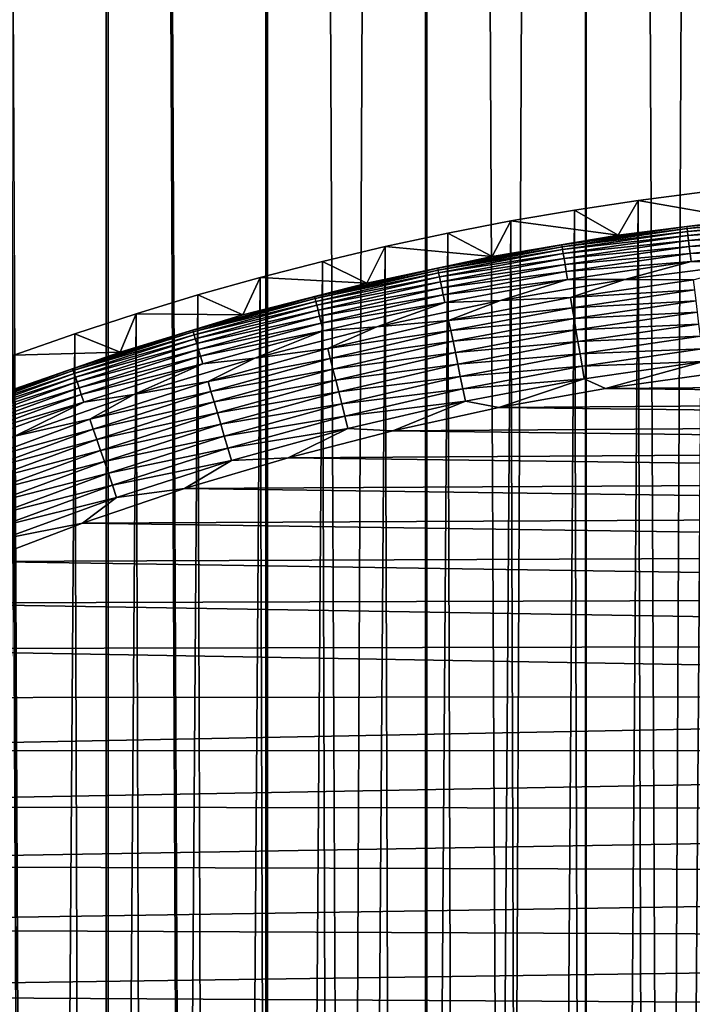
# Model space of a CAD drawing. Header units: millimetres. Extents: x -400 to 400, y -400 to 400.
# Tile 121 of 141: x -24 to -9, y 53 to 76. Entities that reach past the tile are written whole.
import ezdxf

# ---------------------------------------------------------------- set-up
doc = ezdxf.new("R2010")
doc.units = ezdxf.units.MM
doc.header["$LTSCALE"] = 33.374815
for name, color, linetype in [('1', 7, 'CONTINUOUS'), ('10', 7, 'CONTINUOUS'), ('11', 7, 'CONTINUOUS'), ('12', 7, 'CONTINUOUS'), ('2', 7, 'CONTINUOUS'), ('7', 7, 'CONTINUOUS'), ('9', 7, 'CONTINUOUS')]:
    doc.layers.add(name, color=color, linetype=linetype)

msp = doc.modelspace()

# ---------------------------------------------------------------- linework, layer by layer
at = {"layer": '1', "color": 7, "linetype": 'CONTINUOUS'}
for points in [[(-11.204, 399.843, -0.963), (-7.492, -399.93, -0.928), (-7.467, 399.93, -0.928), (-11.204, 399.843, -0.963)], [(-18.676, 399.564, -1.075), (-14.966, -399.72, -1.012), (-14.94, 399.721, -1.012), (-18.676, 399.564, -1.075)], [(-14.966, -399.72, -1.012), (-11.23, -399.843, -0.963), (-14.94, 399.721, -1.012), (-14.966, -399.72, -1.012)], [(-14.94, 399.721, -1.012), (-11.23, -399.843, -0.963), (-11.204, 399.843, -0.963), (-14.94, 399.721, -1.012)], [(-11.23, -399.843, -0.963), (-7.492, -399.93, -0.928), (-11.204, 399.843, -0.963), (-11.23, -399.843, -0.963)], [(-22.41, 399.372, -1.151), (-18.702, -399.563, -1.075), (-18.676, 399.564, -1.075), (-22.41, 399.372, -1.151)], [(-18.702, -399.563, -1.075), (-14.966, -399.72, -1.012), (-18.676, 399.564, -1.075), (-18.702, -399.563, -1.075)], [(-26.143, 399.145, -1.242), (-22.437, -399.371, -1.151), (-22.41, 399.372, -1.151), (-26.143, 399.145, -1.242)], [(-22.437, -399.371, -1.151), (-18.702, -399.563, -1.075), (-22.41, 399.372, -1.151), (-22.437, -399.371, -1.151)], [(-26.17, -399.143, -1.242), (-22.437, -399.371, -1.151), (-26.143, 399.145, -1.242), (-26.17, -399.143, -1.242)]]:
    msp.add_3dface(points, dxfattribs=at)
at = {"layer": '10', "color": 7, "linetype": 'CONTINUOUS'}
for points in [[(-8.222, 67.501, 48.5), (-10.741, 67.147, 48.5), (9.694, 67.306, 48.5), (-8.222, 67.501, 48.5)], [(9.694, 67.306, 48.5), (-10.741, 67.147, 48.5), (12.253, 66.887, 48.5), (9.694, 67.306, 48.5)], [(-10.741, 67.147, 48.5), (-13.24, 66.699, 48.5), (12.253, 66.887, 48.5), (-10.741, 67.147, 48.5)], [(12.253, 66.887, 48.5), (-13.24, 66.699, 48.5), (14.802, 66.37, 48.5), (12.253, 66.887, 48.5)], [(-13.24, 66.699, 48.5), (-15.717, 66.159, 48.5), (14.802, 66.37, 48.5), (-13.24, 66.699, 48.5)], [(14.802, 66.37, 48.5), (-15.717, 66.159, 48.5), (17.337, 65.753, 48.5), (14.802, 66.37, 48.5)], [(-15.717, 66.159, 48.5), (-18.167, 65.529, 48.5), (17.337, 65.753, 48.5), (-15.717, 66.159, 48.5)], [(17.337, 65.753, 48.5), (-18.167, 65.529, 48.5), (19.854, 65.037, 48.5), (17.337, 65.753, 48.5)], [(-18.167, 65.529, 48.5), (-20.589, 64.808, 48.5), (19.854, 65.037, 48.5), (-18.167, 65.529, 48.5)], [(19.854, 65.037, 48.5), (-20.589, 64.808, 48.5), (22.35, 64.222, 48.5), (19.854, 65.037, 48.5)], [(-20.589, 64.808, 48.5), (-22.979, 64, 48.5), (22.35, 64.222, 48.5), (-20.589, 64.808, 48.5)], [(22.35, 64.222, 48.5), (-22.979, 64, 48.5), (24.821, 63.308, 48.5), (22.35, 64.222, 48.5)], [(-22.979, 64, 48.5), (-25.335, 63.105, 48.5), (24.821, 63.308, 48.5), (-22.979, 64, 48.5)], [(-25.335, 63.105, 48.5), (-27.653, 62.124, 48.5), (27.263, 62.296, 48.5), (-25.335, 63.105, 48.5)], [(24.821, 63.308, 48.5), (-25.335, 63.105, 48.5), (27.263, 62.296, 48.5), (24.821, 63.308, 48.5)], [(27.263, 62.296, 48.5), (-27.653, 62.124, 48.5), (29.673, 61.185, 48.5), (27.263, 62.296, 48.5)], [(-27.653, 62.124, 48.5), (-29.93, 61.059, 48.5), (29.673, 61.185, 48.5), (-27.653, 62.124, 48.5)], [(-29.93, 61.059, 48.5), (-32.165, 59.912, 48.5), (32.045, 59.976, 48.5), (-29.93, 61.059, 48.5)], [(29.673, 61.185, 48.5), (-29.93, 61.059, 48.5), (32.045, 59.976, 48.5), (29.673, 61.185, 48.5)], [(-32.165, 59.912, 48.5), (-34.354, 58.684, 48.5), (32.045, 59.976, 48.5), (-32.165, 59.912, 48.5)], [(32.045, 59.976, 48.5), (-34.354, 58.684, 48.5), (34.378, 58.67, 48.5), (32.045, 59.976, 48.5)], [(-34.354, 58.684, 48.5), (-36.495, 57.377, 48.5), (34.378, 58.67, 48.5), (-34.354, 58.684, 48.5)], [(34.378, 58.67, 48.5), (-36.495, 57.377, 48.5), (36.665, 57.269, 48.5), (34.378, 58.67, 48.5)], [(-36.495, 57.377, 48.5), (-38.585, 55.993, 48.5), (36.665, 57.269, 48.5), (-36.495, 57.377, 48.5)], [(36.665, 57.269, 48.5), (-38.585, 55.993, 48.5), (38.905, 55.771, 48.5), (36.665, 57.269, 48.5)], [(-38.585, 55.993, 48.5), (-40.622, 54.534, 48.5), (38.905, 55.771, 48.5), (-38.585, 55.993, 48.5)], [(38.905, 55.771, 48.5), (-40.622, 54.534, 48.5), (41.092, 54.18, 48.5), (38.905, 55.771, 48.5)], [(-40.622, 54.534, 48.5), (-42.603, 53, 48.5), (41.092, 54.18, 48.5), (-40.622, 54.534, 48.5)], [(41.092, 54.18, 48.5), (-42.603, 53, 48.5), (43.223, 52.496, 48.5), (41.092, 54.18, 48.5)], [(-42.603, 53, 48.5), (-44.526, 51.396, 48.5), (43.223, 52.496, 48.5), (-42.603, 53, 48.5)]]:
    msp.add_3dface(points, dxfattribs=at)
at = {"layer": '11', "color": 7, "linetype": 'CONTINUOUS'}
for points in [[(-10.292, 69.698, 47.496), (-8.687, 69.691, 47.697), (-7.364, 70.068, 47.496), (-10.292, 69.698, 47.496)], [(-13.202, 69.206, 47.496), (-11.56, 69.273, 47.697), (-10.292, 69.698, 47.496), (-13.202, 69.206, 47.496)], [(-11.56, 69.273, 47.697), (-8.687, 69.691, 47.697), (-10.292, 69.698, 47.496), (-11.56, 69.273, 47.697)], [(-11.56, 69.273, 47.697), (-8.657, 69.452, 47.879), (-8.687, 69.691, 47.697), (-11.56, 69.273, 47.697)], [(-11.52, 69.035, 47.879), (-8.657, 69.452, 47.879), (-11.56, 69.273, 47.697), (-11.52, 69.035, 47.879)], [(-11.52, 69.035, 47.879), (-8.626, 69.198, 48.04), (-8.657, 69.452, 47.879), (-11.52, 69.035, 47.879)], [(-16.088, 68.592, 47.496), (-14.412, 68.736, 47.697), (-13.202, 69.206, 47.496), (-16.088, 68.592, 47.496)], [(-14.412, 68.736, 47.697), (-11.52, 69.035, 47.879), (-11.56, 69.273, 47.697), (-14.412, 68.736, 47.697)], [(-14.412, 68.736, 47.697), (-11.56, 69.273, 47.697), (-13.202, 69.206, 47.496), (-14.412, 68.736, 47.697)], [(-11.478, 68.783, 48.04), (-8.626, 69.198, 48.04), (-11.52, 69.035, 47.879), (-11.478, 68.783, 48.04)], [(-11.478, 68.783, 48.04), (-8.592, 68.932, 48.179), (-8.626, 69.198, 48.04), (-11.478, 68.783, 48.04)], [(-14.363, 68.5, 47.879), (-11.52, 69.035, 47.879), (-14.412, 68.736, 47.697), (-14.363, 68.5, 47.879)], [(-14.363, 68.5, 47.879), (-11.478, 68.783, 48.04), (-11.52, 69.035, 47.879), (-14.363, 68.5, 47.879)], [(-11.434, 68.518, 48.179), (-8.592, 68.932, 48.179), (-11.478, 68.783, 48.04), (-11.434, 68.518, 48.179)], [(-11.434, 68.518, 48.179), (-8.558, 68.654, 48.293), (-8.592, 68.932, 48.179), (-11.434, 68.518, 48.179)], [(-17.241, 68.082, 47.697), (-14.363, 68.5, 47.879), (-14.412, 68.736, 47.697), (-17.241, 68.082, 47.697)], [(-17.241, 68.082, 47.697), (-14.412, 68.736, 47.697), (-16.088, 68.592, 47.496), (-17.241, 68.082, 47.697)], [(-14.31, 68.25, 48.04), (-11.478, 68.783, 48.04), (-14.363, 68.5, 47.879), (-14.31, 68.25, 48.04)], [(-14.31, 68.25, 48.04), (-11.434, 68.518, 48.179), (-11.478, 68.783, 48.04), (-14.31, 68.25, 48.04)], [(-11.388, 68.242, 48.293), (-8.558, 68.654, 48.293), (-11.434, 68.518, 48.179), (-11.388, 68.242, 48.293)], [(-11.388, 68.242, 48.293), (-8.522, 68.368, 48.383), (-8.558, 68.654, 48.293), (-11.388, 68.242, 48.293)], [(-18.946, 67.858, 47.496), (-17.241, 68.082, 47.697), (-16.088, 68.592, 47.496), (-18.946, 67.858, 47.496)], [(-17.181, 67.848, 47.879), (-14.363, 68.5, 47.879), (-17.241, 68.082, 47.697), (-17.181, 67.848, 47.879)], [(-17.181, 67.848, 47.879), (-14.31, 68.25, 48.04), (-14.363, 68.5, 47.879), (-17.181, 67.848, 47.879)], [(-14.255, 67.987, 48.179), (-11.434, 68.518, 48.179), (-14.31, 68.25, 48.04), (-14.255, 67.987, 48.179)], [(-14.255, 67.987, 48.179), (-11.388, 68.242, 48.293), (-11.434, 68.518, 48.179), (-14.255, 67.987, 48.179)], [(-17.119, 67.6, 48.04), (-14.31, 68.25, 48.04), (-17.181, 67.848, 47.879), (-17.119, 67.6, 48.04)], [(-17.119, 67.6, 48.04), (-14.255, 67.987, 48.179), (-14.31, 68.25, 48.04), (-17.119, 67.6, 48.04)], [(-14.198, 67.713, 48.293), (-11.388, 68.242, 48.293), (-14.255, 67.987, 48.179), (-14.198, 67.713, 48.293)], [(-14.198, 67.713, 48.293), (-11.34, 67.957, 48.383), (-11.388, 68.242, 48.293), (-14.198, 67.713, 48.293)], [(-11.34, 67.957, 48.383), (-8.522, 68.368, 48.383), (-11.388, 68.242, 48.293), (-11.34, 67.957, 48.383)], [(-11.34, 67.957, 48.383), (-8.486, 68.075, 48.448), (-8.522, 68.368, 48.383), (-11.34, 67.957, 48.383)], [(-20.039, 67.311, 47.697), (-17.181, 67.848, 47.879), (-17.241, 68.082, 47.697), (-20.039, 67.311, 47.697)], [(-20.039, 67.311, 47.697), (-17.241, 68.082, 47.697), (-18.946, 67.858, 47.496), (-20.039, 67.311, 47.697)], [(-17.053, 67.34, 48.179), (-14.255, 67.987, 48.179), (-17.119, 67.6, 48.04), (-17.053, 67.34, 48.179)], [(-17.053, 67.34, 48.179), (-14.198, 67.713, 48.293), (-14.255, 67.987, 48.179), (-17.053, 67.34, 48.179)], [(-14.139, 67.431, 48.383), (-11.34, 67.957, 48.383), (-14.198, 67.713, 48.293), (-14.139, 67.431, 48.383)], [(-14.139, 67.431, 48.383), (-11.291, 67.666, 48.448), (-11.34, 67.957, 48.383), (-14.139, 67.431, 48.383)], [(-11.291, 67.666, 48.448), (-8.486, 68.075, 48.448), (-11.34, 67.957, 48.383), (-11.291, 67.666, 48.448)], [(-11.291, 67.666, 48.448), (-8.448, 67.777, 48.487), (-8.486, 68.075, 48.448), (-11.291, 67.666, 48.448)], [(-21.771, 67.005, 47.496), (-20.039, 67.311, 47.697), (-18.946, 67.858, 47.496), (-21.771, 67.005, 47.496)], [(-19.971, 67.08, 47.879), (-17.181, 67.848, 47.879), (-20.039, 67.311, 47.697), (-19.971, 67.08, 47.879)], [(-19.971, 67.08, 47.879), (-17.119, 67.6, 48.04), (-17.181, 67.848, 47.879), (-19.971, 67.08, 47.879)], [(-16.984, 67.068, 48.293), (-14.198, 67.713, 48.293), (-17.053, 67.34, 48.179), (-16.984, 67.068, 48.293)], [(-16.984, 67.068, 48.293), (-14.139, 67.431, 48.383), (-14.198, 67.713, 48.293), (-16.984, 67.068, 48.293)], [(-11.242, 67.37, 48.487), (-8.448, 67.777, 48.487), (-11.291, 67.666, 48.448), (-11.242, 67.37, 48.487)], [(-11.242, 67.37, 48.487), (-10.741, 67.147, 48.5), (-8.448, 67.777, 48.487), (-11.242, 67.37, 48.487)], [(-10.741, 67.147, 48.5), (-8.222, 67.501, 48.5), (-8.448, 67.777, 48.487), (-10.741, 67.147, 48.5)], [(-19.898, 66.835, 48.04), (-17.119, 67.6, 48.04), (-19.971, 67.08, 47.879), (-19.898, 66.835, 48.04)], [(-19.898, 66.835, 48.04), (-17.053, 67.34, 48.179), (-17.119, 67.6, 48.04), (-19.898, 66.835, 48.04)], [(-14.078, 67.142, 48.448), (-11.291, 67.666, 48.448), (-14.139, 67.431, 48.383), (-14.078, 67.142, 48.448)], [(-14.078, 67.142, 48.448), (-11.242, 67.37, 48.487), (-11.291, 67.666, 48.448), (-14.078, 67.142, 48.448)], [(-22.804, 66.426, 47.697), (-19.971, 67.08, 47.879), (-20.039, 67.311, 47.697), (-22.804, 66.426, 47.697)], [(-22.804, 66.426, 47.697), (-20.039, 67.311, 47.697), (-21.771, 67.005, 47.496), (-22.804, 66.426, 47.697)], [(-19.821, 66.577, 48.179), (-17.053, 67.34, 48.179), (-19.898, 66.835, 48.04), (-19.821, 66.577, 48.179)], [(-19.821, 66.577, 48.179), (-16.984, 67.068, 48.293), (-17.053, 67.34, 48.179), (-19.821, 66.577, 48.179)], [(-16.913, 66.789, 48.383), (-14.139, 67.431, 48.383), (-16.984, 67.068, 48.293), (-16.913, 66.789, 48.383)], [(-16.913, 66.789, 48.383), (-14.078, 67.142, 48.448), (-14.139, 67.431, 48.383), (-16.913, 66.789, 48.383)], [(-14.017, 66.848, 48.487), (-11.242, 67.37, 48.487), (-14.078, 67.142, 48.448), (-14.017, 66.848, 48.487)], [(-14.017, 66.848, 48.487), (-13.24, 66.699, 48.5), (-11.242, 67.37, 48.487), (-14.017, 66.848, 48.487)], [(-13.24, 66.699, 48.5), (-10.741, 67.147, 48.5), (-11.242, 67.37, 48.487), (-13.24, 66.699, 48.5)], [(-24.558, 66.035, 47.496), (-22.804, 66.426, 47.697), (-21.771, 67.005, 47.496), (-24.558, 66.035, 47.496)], [(-22.726, 66.198, 47.879), (-19.971, 67.08, 47.879), (-22.804, 66.426, 47.697), (-22.726, 66.198, 47.879)], [(-22.726, 66.198, 47.879), (-19.898, 66.835, 48.04), (-19.971, 67.08, 47.879), (-22.726, 66.198, 47.879)], [(-19.741, 66.309, 48.293), (-16.984, 67.068, 48.293), (-19.821, 66.577, 48.179), (-19.741, 66.309, 48.293)], [(-19.741, 66.309, 48.293), (-16.913, 66.789, 48.383), (-16.984, 67.068, 48.293), (-19.741, 66.309, 48.293)], [(-16.841, 66.502, 48.448), (-14.078, 67.142, 48.448), (-16.913, 66.789, 48.383), (-16.841, 66.502, 48.448)], [(-16.841, 66.502, 48.448), (-14.017, 66.848, 48.487), (-14.078, 67.142, 48.448), (-16.841, 66.502, 48.448)], [(-22.643, 65.956, 48.04), (-19.898, 66.835, 48.04), (-22.726, 66.198, 47.879), (-22.643, 65.956, 48.04)], [(-22.643, 65.956, 48.04), (-19.821, 66.577, 48.179), (-19.898, 66.835, 48.04), (-22.643, 65.956, 48.04)], [(-19.659, 66.033, 48.383), (-16.913, 66.789, 48.383), (-19.741, 66.309, 48.293), (-19.659, 66.033, 48.383)], [(-19.659, 66.033, 48.383), (-16.841, 66.502, 48.448), (-16.913, 66.789, 48.383), (-19.659, 66.033, 48.383)], [(-16.767, 66.212, 48.487), (-14.017, 66.848, 48.487), (-16.841, 66.502, 48.448), (-16.767, 66.212, 48.487)], [(-16.767, 66.212, 48.487), (-15.717, 66.159, 48.5), (-14.017, 66.848, 48.487), (-16.767, 66.212, 48.487)], [(-15.717, 66.159, 48.5), (-13.24, 66.699, 48.5), (-14.017, 66.848, 48.487), (-15.717, 66.159, 48.5)], [(-22.555, 65.701, 48.179), (-19.821, 66.577, 48.179), (-22.643, 65.956, 48.04), (-22.555, 65.701, 48.179)], [(-22.555, 65.701, 48.179), (-19.741, 66.309, 48.293), (-19.821, 66.577, 48.179), (-22.555, 65.701, 48.179)], [(-25.529, 65.426, 47.697), (-22.726, 66.198, 47.879), (-22.804, 66.426, 47.697), (-25.529, 65.426, 47.697)], [(-25.529, 65.426, 47.697), (-22.804, 66.426, 47.697), (-24.558, 66.035, 47.496), (-25.529, 65.426, 47.697)], [(-22.464, 65.437, 48.293), (-19.741, 66.309, 48.293), (-22.555, 65.701, 48.179), (-22.464, 65.437, 48.293)], [(-22.464, 65.437, 48.293), (-19.659, 66.033, 48.383), (-19.741, 66.309, 48.293), (-22.464, 65.437, 48.293)], [(-19.575, 65.75, 48.448), (-16.841, 66.502, 48.448), (-19.659, 66.033, 48.383), (-19.575, 65.75, 48.448)], [(-19.575, 65.75, 48.448), (-16.767, 66.212, 48.487), (-16.841, 66.502, 48.448), (-19.575, 65.75, 48.448)], [(-25.442, 65.202, 47.879), (-22.726, 66.198, 47.879), (-25.529, 65.426, 47.697), (-25.442, 65.202, 47.879)], [(-25.442, 65.202, 47.879), (-22.643, 65.956, 48.04), (-22.726, 66.198, 47.879), (-25.442, 65.202, 47.879)], [(-19.489, 65.462, 48.487), (-16.767, 66.212, 48.487), (-19.575, 65.75, 48.448), (-19.489, 65.462, 48.487)], [(-19.489, 65.462, 48.487), (-18.167, 65.529, 48.5), (-16.767, 66.212, 48.487), (-19.489, 65.462, 48.487)], [(-18.167, 65.529, 48.5), (-15.717, 66.159, 48.5), (-16.767, 66.212, 48.487), (-18.167, 65.529, 48.5)], [(-25.349, 64.964, 48.04), (-22.643, 65.956, 48.04), (-25.442, 65.202, 47.879), (-25.349, 64.964, 48.04)], [(-25.349, 64.964, 48.04), (-22.555, 65.701, 48.179), (-22.643, 65.956, 48.04), (-25.349, 64.964, 48.04)], [(-22.371, 65.164, 48.383), (-19.659, 66.033, 48.383), (-22.464, 65.437, 48.293), (-22.371, 65.164, 48.383)], [(-22.371, 65.164, 48.383), (-19.575, 65.75, 48.448), (-19.659, 66.033, 48.383), (-22.371, 65.164, 48.383)], [(-25.251, 64.713, 48.179), (-22.555, 65.701, 48.179), (-25.349, 64.964, 48.04), (-25.251, 64.713, 48.179)], [(-25.251, 64.713, 48.179), (-22.464, 65.437, 48.293), (-22.555, 65.701, 48.179), (-25.251, 64.713, 48.179)], [(-22.275, 64.885, 48.448), (-19.575, 65.75, 48.448), (-22.371, 65.164, 48.383), (-22.275, 64.885, 48.448)], [(-22.275, 64.885, 48.448), (-19.489, 65.462, 48.487), (-19.575, 65.75, 48.448), (-22.275, 64.885, 48.448)], [(-25.149, 64.453, 48.293), (-22.464, 65.437, 48.293), (-25.251, 64.713, 48.179), (-25.149, 64.453, 48.293)], [(-25.149, 64.453, 48.293), (-22.371, 65.164, 48.383), (-22.464, 65.437, 48.293), (-25.149, 64.453, 48.293)], [(-22.178, 64.601, 48.487), (-19.489, 65.462, 48.487), (-22.275, 64.885, 48.448), (-22.178, 64.601, 48.487)], [(-22.178, 64.601, 48.487), (-20.589, 64.808, 48.5), (-19.489, 65.462, 48.487), (-22.178, 64.601, 48.487)], [(-20.589, 64.808, 48.5), (-18.167, 65.529, 48.5), (-19.489, 65.462, 48.487), (-20.589, 64.808, 48.5)], [(-25.045, 64.184, 48.383), (-22.371, 65.164, 48.383), (-25.149, 64.453, 48.293), (-25.045, 64.184, 48.383)], [(-25.045, 64.184, 48.383), (-22.275, 64.885, 48.448), (-22.371, 65.164, 48.383), (-25.045, 64.184, 48.383)], [(-24.937, 63.909, 48.448), (-22.275, 64.885, 48.448), (-25.045, 64.184, 48.383), (-24.937, 63.909, 48.448)], [(-24.937, 63.909, 48.448), (-22.178, 64.601, 48.487), (-22.275, 64.885, 48.448), (-24.937, 63.909, 48.448)], [(-22.979, 64, 48.5), (-20.589, 64.808, 48.5), (-22.178, 64.601, 48.487), (-22.979, 64, 48.5)], [(-24.828, 63.63, 48.487), (-22.178, 64.601, 48.487), (-24.937, 63.909, 48.448), (-24.828, 63.63, 48.487)], [(-24.828, 63.63, 48.487), (-22.979, 64, 48.5), (-22.178, 64.601, 48.487), (-24.828, 63.63, 48.487)], [(-25.335, 63.105, 48.5), (-22.979, 64, 48.5), (-24.828, 63.63, 48.487), (-25.335, 63.105, 48.5)]]:
    msp.add_3dface(points, dxfattribs=at)
at = {"layer": '12', "color": 7, "linetype": 'CONTINUOUS'}
for points in [[(-5.903, 71.238, 45.36), (-7.474, 71.108, 45.061), (-8.842, 70.933, 45.36), (-5.903, 71.238, 45.36)], [(-5.903, 71.238, 45.36), (-8.842, 70.933, 45.36), (-5.899, 71.194, 45.659), (-5.903, 71.238, 45.36)], [(-8.842, 70.933, 45.36), (-8.836, 70.889, 45.659), (-5.899, 71.194, 45.659), (-8.842, 70.933, 45.36)], [(-8.836, 70.889, 45.659), (-5.894, 71.124, 45.953), (-5.899, 71.194, 45.659), (-8.836, 70.889, 45.659)], [(-8.842, 70.933, 45.36), (-10.445, 70.733, 45.061), (-11.766, 70.507, 45.36), (-8.842, 70.933, 45.36)], [(-8.842, 70.933, 45.36), (-11.766, 70.507, 45.36), (-8.836, 70.889, 45.659), (-8.842, 70.933, 45.36)], [(-7.474, 71.108, 45.061), (-10.445, 70.733, 45.061), (-8.842, 70.933, 45.36), (-7.474, 71.108, 45.061)], [(-8.828, 70.82, 45.953), (-5.894, 71.124, 45.953), (-8.836, 70.889, 45.659), (-8.828, 70.82, 45.953)], [(-8.828, 70.82, 45.953), (-5.886, 71.03, 46.24), (-5.894, 71.124, 45.953), (-8.828, 70.82, 45.953)], [(-8.816, 70.726, 46.24), (-5.886, 71.03, 46.24), (-8.828, 70.82, 45.953), (-8.816, 70.726, 46.24)], [(-8.816, 70.726, 46.24), (-5.876, 70.911, 46.518), (-5.886, 71.03, 46.24), (-8.816, 70.726, 46.24)], [(-8.801, 70.607, 46.518), (-5.876, 70.911, 46.518), (-8.816, 70.726, 46.24), (-8.801, 70.607, 46.518)], [(-8.801, 70.607, 46.518), (-5.864, 70.769, 46.785), (-5.876, 70.911, 46.518), (-8.801, 70.607, 46.518)], [(-10.445, 70.733, 45.061), (-13.398, 70.233, 45.061), (-11.766, 70.507, 45.36), (-10.445, 70.733, 45.061)], [(-11.766, 70.507, 45.36), (-11.758, 70.463, 45.659), (-8.836, 70.889, 45.659), (-11.766, 70.507, 45.36)], [(-11.758, 70.463, 45.659), (-8.828, 70.82, 45.953), (-8.836, 70.889, 45.659), (-11.758, 70.463, 45.659)], [(-11.747, 70.395, 45.953), (-8.828, 70.82, 45.953), (-11.758, 70.463, 45.659), (-11.747, 70.395, 45.953)], [(-11.747, 70.395, 45.953), (-8.816, 70.726, 46.24), (-8.828, 70.82, 45.953), (-11.747, 70.395, 45.953)], [(-11.731, 70.301, 46.24), (-8.816, 70.726, 46.24), (-11.747, 70.395, 45.953), (-11.731, 70.301, 46.24)], [(-11.731, 70.301, 46.24), (-8.801, 70.607, 46.518), (-8.816, 70.726, 46.24), (-11.731, 70.301, 46.24)], [(-8.784, 70.466, 46.785), (-5.864, 70.769, 46.785), (-8.801, 70.607, 46.518), (-8.784, 70.466, 46.785)], [(-8.784, 70.466, 46.785), (-5.85, 70.604, 47.038), (-5.864, 70.769, 46.785), (-8.784, 70.466, 46.785)], [(-11.766, 70.507, 45.36), (-13.398, 70.233, 45.061), (-14.669, 69.96, 45.36), (-11.766, 70.507, 45.36)], [(-11.766, 70.507, 45.36), (-14.669, 69.96, 45.36), (-11.758, 70.463, 45.659), (-11.766, 70.507, 45.36)], [(-14.669, 69.96, 45.36), (-14.66, 69.917, 45.659), (-11.758, 70.463, 45.659), (-14.669, 69.96, 45.36)], [(-14.66, 69.917, 45.659), (-11.747, 70.395, 45.953), (-11.758, 70.463, 45.659), (-14.66, 69.917, 45.659)], [(-11.712, 70.183, 46.518), (-8.801, 70.607, 46.518), (-11.731, 70.301, 46.24), (-11.712, 70.183, 46.518)], [(-11.712, 70.183, 46.518), (-8.784, 70.466, 46.785), (-8.801, 70.607, 46.518), (-11.712, 70.183, 46.518)], [(-11.688, 70.043, 46.785), (-8.784, 70.466, 46.785), (-11.712, 70.183, 46.518), (-11.688, 70.043, 46.785)], [(-11.688, 70.043, 46.785), (-8.763, 70.302, 47.038), (-8.784, 70.466, 46.785), (-11.688, 70.043, 46.785)], [(-8.763, 70.302, 47.038), (-5.85, 70.604, 47.038), (-8.784, 70.466, 46.785), (-8.763, 70.302, 47.038)], [(-8.763, 70.302, 47.038), (-5.835, 70.418, 47.276), (-5.85, 70.604, 47.038), (-8.763, 70.302, 47.038)], [(-13.398, 70.233, 45.061), (-16.327, 69.611, 45.061), (-14.669, 69.96, 45.36), (-13.398, 70.233, 45.061)], [(-14.646, 69.849, 45.953), (-11.747, 70.395, 45.953), (-14.66, 69.917, 45.659), (-14.646, 69.849, 45.953)], [(-14.646, 69.849, 45.953), (-11.731, 70.301, 46.24), (-11.747, 70.395, 45.953), (-14.646, 69.849, 45.953)], [(-14.626, 69.756, 46.24), (-11.731, 70.301, 46.24), (-14.646, 69.849, 45.953), (-14.626, 69.756, 46.24)], [(-14.626, 69.756, 46.24), (-11.712, 70.183, 46.518), (-11.731, 70.301, 46.24), (-14.626, 69.756, 46.24)], [(-11.661, 69.88, 47.038), (-8.763, 70.302, 47.038), (-11.688, 70.043, 46.785), (-11.661, 69.88, 47.038)], [(-11.661, 69.88, 47.038), (-8.74, 70.117, 47.276), (-8.763, 70.302, 47.038), (-11.661, 69.88, 47.038)], [(-8.74, 70.117, 47.276), (-5.835, 70.418, 47.276), (-8.763, 70.302, 47.038), (-8.74, 70.117, 47.276)], [(-8.74, 70.117, 47.276), (-7.364, 70.068, 47.496), (-5.835, 70.418, 47.276), (-8.74, 70.117, 47.276)], [(-14.602, 69.639, 46.518), (-11.712, 70.183, 46.518), (-14.626, 69.756, 46.24), (-14.602, 69.639, 46.518)], [(-14.602, 69.639, 46.518), (-11.688, 70.043, 46.785), (-11.712, 70.183, 46.518), (-14.602, 69.639, 46.518)], [(-14.573, 69.5, 46.785), (-11.688, 70.043, 46.785), (-14.602, 69.639, 46.518), (-14.573, 69.5, 46.785)], [(-14.573, 69.5, 46.785), (-11.661, 69.88, 47.038), (-11.688, 70.043, 46.785), (-14.573, 69.5, 46.785)], [(-11.63, 69.696, 47.276), (-8.74, 70.117, 47.276), (-11.661, 69.88, 47.038), (-11.63, 69.696, 47.276)], [(-11.63, 69.696, 47.276), (-10.292, 69.698, 47.496), (-8.74, 70.117, 47.276), (-11.63, 69.696, 47.276)], [(-10.292, 69.698, 47.496), (-7.364, 70.068, 47.496), (-8.74, 70.117, 47.276), (-10.292, 69.698, 47.496)], [(-14.669, 69.96, 45.36), (-16.327, 69.611, 45.061), (-17.548, 69.294, 45.36), (-14.669, 69.96, 45.36)], [(-14.669, 69.96, 45.36), (-17.548, 69.294, 45.36), (-14.66, 69.917, 45.659), (-14.669, 69.96, 45.36)], [(-17.548, 69.294, 45.36), (-17.537, 69.252, 45.659), (-14.66, 69.917, 45.659), (-17.548, 69.294, 45.36)], [(-17.537, 69.252, 45.659), (-14.646, 69.849, 45.953), (-14.66, 69.917, 45.659), (-17.537, 69.252, 45.659)], [(-17.52, 69.184, 45.953), (-14.646, 69.849, 45.953), (-17.537, 69.252, 45.659), (-17.52, 69.184, 45.953)], [(-17.52, 69.184, 45.953), (-14.626, 69.756, 46.24), (-14.646, 69.849, 45.953), (-17.52, 69.184, 45.953)], [(-14.539, 69.338, 47.038), (-11.661, 69.88, 47.038), (-14.573, 69.5, 46.785), (-14.539, 69.338, 47.038)], [(-14.539, 69.338, 47.038), (-11.63, 69.696, 47.276), (-11.661, 69.88, 47.038), (-14.539, 69.338, 47.038)], [(-16.327, 69.611, 45.061), (-19.228, 68.866, 45.061), (-17.548, 69.294, 45.36), (-16.327, 69.611, 45.061)], [(-17.497, 69.092, 46.24), (-14.626, 69.756, 46.24), (-17.52, 69.184, 45.953), (-17.497, 69.092, 46.24)], [(-17.497, 69.092, 46.24), (-14.602, 69.639, 46.518), (-14.626, 69.756, 46.24), (-17.497, 69.092, 46.24)], [(-17.467, 68.977, 46.518), (-14.602, 69.639, 46.518), (-17.497, 69.092, 46.24), (-17.467, 68.977, 46.518)], [(-17.467, 68.977, 46.518), (-14.573, 69.5, 46.785), (-14.602, 69.639, 46.518), (-17.467, 68.977, 46.518)], [(-14.5, 69.156, 47.276), (-11.63, 69.696, 47.276), (-14.539, 69.338, 47.038), (-14.5, 69.156, 47.276)], [(-14.5, 69.156, 47.276), (-13.202, 69.206, 47.496), (-11.63, 69.696, 47.276), (-14.5, 69.156, 47.276)], [(-13.202, 69.206, 47.496), (-10.292, 69.698, 47.496), (-11.63, 69.696, 47.276), (-13.202, 69.206, 47.496)], [(-17.432, 68.838, 46.785), (-14.573, 69.5, 46.785), (-17.467, 68.977, 46.518), (-17.432, 68.838, 46.785)], [(-17.432, 68.838, 46.785), (-14.539, 69.338, 47.038), (-14.573, 69.5, 46.785), (-17.432, 68.838, 46.785)], [(-17.392, 68.678, 47.038), (-14.539, 69.338, 47.038), (-17.432, 68.838, 46.785), (-17.392, 68.678, 47.038)], [(-17.392, 68.678, 47.038), (-14.5, 69.156, 47.276), (-14.539, 69.338, 47.038), (-17.392, 68.678, 47.038)], [(-17.548, 69.294, 45.36), (-19.228, 68.866, 45.061), (-20.396, 68.51, 45.36), (-17.548, 69.294, 45.36)], [(-17.548, 69.294, 45.36), (-20.396, 68.51, 45.36), (-17.537, 69.252, 45.659), (-17.548, 69.294, 45.36)], [(-20.396, 68.51, 45.36), (-20.384, 68.468, 45.659), (-17.537, 69.252, 45.659), (-20.396, 68.51, 45.36)], [(-20.384, 68.468, 45.659), (-17.52, 69.184, 45.953), (-17.537, 69.252, 45.659), (-20.384, 68.468, 45.659)], [(-20.364, 68.401, 45.953), (-17.52, 69.184, 45.953), (-20.384, 68.468, 45.659), (-20.364, 68.401, 45.953)], [(-20.364, 68.401, 45.953), (-17.497, 69.092, 46.24), (-17.52, 69.184, 45.953), (-20.364, 68.401, 45.953)], [(-20.337, 68.31, 46.24), (-17.497, 69.092, 46.24), (-20.364, 68.401, 45.953), (-20.337, 68.31, 46.24)], [(-20.337, 68.31, 46.24), (-17.467, 68.977, 46.518), (-17.497, 69.092, 46.24), (-20.337, 68.31, 46.24)], [(-17.346, 68.497, 47.276), (-14.5, 69.156, 47.276), (-17.392, 68.678, 47.038), (-17.346, 68.497, 47.276)], [(-17.346, 68.497, 47.276), (-16.088, 68.592, 47.496), (-14.5, 69.156, 47.276), (-17.346, 68.497, 47.276)], [(-16.088, 68.592, 47.496), (-13.202, 69.206, 47.496), (-14.5, 69.156, 47.276), (-16.088, 68.592, 47.496)], [(-19.228, 68.866, 45.061), (-22.095, 68, 45.061), (-20.396, 68.51, 45.36), (-19.228, 68.866, 45.061)], [(-20.303, 68.196, 46.518), (-17.467, 68.977, 46.518), (-20.337, 68.31, 46.24), (-20.303, 68.196, 46.518)], [(-20.303, 68.196, 46.518), (-17.432, 68.838, 46.785), (-17.467, 68.977, 46.518), (-20.303, 68.196, 46.518)], [(-20.262, 68.059, 46.785), (-17.432, 68.838, 46.785), (-20.303, 68.196, 46.518), (-20.262, 68.059, 46.785)], [(-20.262, 68.059, 46.785), (-17.392, 68.678, 47.038), (-17.432, 68.838, 46.785), (-20.262, 68.059, 46.785)], [(-20.215, 67.901, 47.038), (-17.392, 68.678, 47.038), (-20.262, 68.059, 46.785), (-20.215, 67.901, 47.038)], [(-20.215, 67.901, 47.038), (-17.346, 68.497, 47.276), (-17.392, 68.678, 47.038), (-20.215, 67.901, 47.038)], [(-20.396, 68.51, 45.36), (-22.095, 68, 45.061), (-23.21, 67.609, 45.36), (-20.396, 68.51, 45.36)], [(-20.396, 68.51, 45.36), (-23.21, 67.609, 45.36), (-20.384, 68.468, 45.659), (-20.396, 68.51, 45.36)], [(-23.21, 67.609, 45.36), (-23.196, 67.567, 45.659), (-20.384, 68.468, 45.659), (-23.21, 67.609, 45.36)], [(-23.196, 67.567, 45.659), (-20.364, 68.401, 45.953), (-20.384, 68.468, 45.659), (-23.196, 67.567, 45.659)], [(-23.173, 67.501, 45.953), (-20.364, 68.401, 45.953), (-23.196, 67.567, 45.659), (-23.173, 67.501, 45.953)], [(-23.173, 67.501, 45.953), (-20.337, 68.31, 46.24), (-20.364, 68.401, 45.953), (-23.173, 67.501, 45.953)], [(-20.162, 67.722, 47.276), (-17.346, 68.497, 47.276), (-20.215, 67.901, 47.038), (-20.162, 67.722, 47.276)], [(-20.162, 67.722, 47.276), (-18.946, 67.858, 47.496), (-17.346, 68.497, 47.276), (-20.162, 67.722, 47.276)], [(-18.946, 67.858, 47.496), (-16.088, 68.592, 47.496), (-17.346, 68.497, 47.276), (-18.946, 67.858, 47.496)], [(-23.142, 67.411, 46.24), (-20.337, 68.31, 46.24), (-23.173, 67.501, 45.953), (-23.142, 67.411, 46.24)], [(-23.142, 67.411, 46.24), (-20.303, 68.196, 46.518), (-20.337, 68.31, 46.24), (-23.142, 67.411, 46.24)], [(-23.104, 67.299, 46.518), (-20.303, 68.196, 46.518), (-23.142, 67.411, 46.24), (-23.104, 67.299, 46.518)], [(-23.104, 67.299, 46.518), (-20.262, 68.059, 46.785), (-20.303, 68.196, 46.518), (-23.104, 67.299, 46.518)], [(-22.095, 68, 45.061), (-24.923, 67.015, 45.061), (-23.21, 67.609, 45.36), (-22.095, 68, 45.061)], [(-23.057, 67.164, 46.785), (-20.262, 68.059, 46.785), (-23.104, 67.299, 46.518), (-23.057, 67.164, 46.785)], [(-23.057, 67.164, 46.785), (-20.215, 67.901, 47.038), (-20.262, 68.059, 46.785), (-23.057, 67.164, 46.785)], [(-23.004, 67.007, 47.038), (-20.215, 67.901, 47.038), (-23.057, 67.164, 46.785), (-23.004, 67.007, 47.038)], [(-23.004, 67.007, 47.038), (-20.162, 67.722, 47.276), (-20.215, 67.901, 47.038), (-23.004, 67.007, 47.038)], [(-22.943, 66.831, 47.276), (-20.162, 67.722, 47.276), (-23.004, 67.007, 47.038), (-22.943, 66.831, 47.276)], [(-22.943, 66.831, 47.276), (-21.771, 67.005, 47.496), (-20.162, 67.722, 47.276), (-22.943, 66.831, 47.276)], [(-21.771, 67.005, 47.496), (-18.946, 67.858, 47.496), (-20.162, 67.722, 47.276), (-21.771, 67.005, 47.496)], [(-23.21, 67.609, 45.36), (-24.923, 67.015, 45.061), (-25.984, 66.592, 45.36), (-23.21, 67.609, 45.36)], [(-23.21, 67.609, 45.36), (-25.984, 66.592, 45.36), (-23.196, 67.567, 45.659), (-23.21, 67.609, 45.36)], [(-25.984, 66.592, 45.36), (-25.968, 66.551, 45.659), (-23.196, 67.567, 45.659), (-25.984, 66.592, 45.36)], [(-25.968, 66.551, 45.659), (-23.173, 67.501, 45.953), (-23.196, 67.567, 45.659), (-25.968, 66.551, 45.659)], [(-25.943, 66.486, 45.953), (-23.173, 67.501, 45.953), (-25.968, 66.551, 45.659), (-25.943, 66.486, 45.953)], [(-25.943, 66.486, 45.953), (-23.142, 67.411, 46.24), (-23.173, 67.501, 45.953), (-25.943, 66.486, 45.953)], [(-25.908, 66.397, 46.24), (-23.142, 67.411, 46.24), (-25.943, 66.486, 45.953), (-25.908, 66.397, 46.24)], [(-25.908, 66.397, 46.24), (-23.104, 67.299, 46.518), (-23.142, 67.411, 46.24), (-25.908, 66.397, 46.24)], [(-25.865, 66.286, 46.518), (-23.104, 67.299, 46.518), (-25.908, 66.397, 46.24), (-25.865, 66.286, 46.518)], [(-25.865, 66.286, 46.518), (-23.057, 67.164, 46.785), (-23.104, 67.299, 46.518), (-25.865, 66.286, 46.518)], [(-25.813, 66.153, 46.785), (-23.057, 67.164, 46.785), (-25.865, 66.286, 46.518), (-25.813, 66.153, 46.785)], [(-25.813, 66.153, 46.785), (-23.004, 67.007, 47.038), (-23.057, 67.164, 46.785), (-25.813, 66.153, 46.785)], [(-25.753, 65.999, 47.038), (-23.004, 67.007, 47.038), (-25.813, 66.153, 46.785), (-25.753, 65.999, 47.038)], [(-25.753, 65.999, 47.038), (-22.943, 66.831, 47.276), (-23.004, 67.007, 47.038), (-25.753, 65.999, 47.038)], [(-24.558, 66.035, 47.496), (-21.771, 67.005, 47.496), (-22.943, 66.831, 47.276), (-24.558, 66.035, 47.496)], [(-25.685, 65.826, 47.276), (-22.943, 66.831, 47.276), (-25.753, 65.999, 47.038), (-25.685, 65.826, 47.276)], [(-25.685, 65.826, 47.276), (-24.558, 66.035, 47.496), (-22.943, 66.831, 47.276), (-25.685, 65.826, 47.276)]]:
    msp.add_3dface(points, dxfattribs=at)
at = {"layer": '2', "color": 7, "linetype": 'CONTINUOUS'}
for points in [[(-11.186, 399.843, -2.463), (-7.455, 399.93, -2.428), (-11.212, -399.843, -2.463), (-11.186, 399.843, -2.463)], [(-11.212, -399.843, -2.463), (-7.455, 399.93, -2.428), (-7.481, -399.93, -2.428), (-11.212, -399.843, -2.463)], [(-18.64, 399.564, -2.574), (-14.914, 399.721, -2.512), (-18.667, -399.563, -2.574), (-18.64, 399.564, -2.574)], [(-18.667, -399.563, -2.574), (-14.914, 399.721, -2.512), (-14.94, -399.72, -2.512), (-18.667, -399.563, -2.574)], [(-14.914, 399.721, -2.512), (-11.186, 399.843, -2.463), (-14.94, -399.72, -2.512), (-14.914, 399.721, -2.512)], [(-14.94, -399.72, -2.512), (-11.186, 399.843, -2.463), (-11.212, -399.843, -2.463), (-14.94, -399.72, -2.512)], [(-22.366, 399.373, -2.651), (-18.64, 399.564, -2.574), (-18.667, -399.563, -2.574), (-22.366, 399.373, -2.651)], [(-26.091, 399.146, -2.741), (-22.366, 399.373, -2.651), (-22.393, -399.371, -2.651), (-26.091, 399.146, -2.741)], [(-22.393, -399.371, -2.651), (-22.366, 399.373, -2.651), (-18.667, -399.563, -2.574), (-22.393, -399.371, -2.651)], [(-26.118, -399.144, -2.741), (-26.091, 399.146, -2.741), (-22.393, -399.371, -2.651), (-26.118, -399.144, -2.741)]]:
    msp.add_3dface(points, dxfattribs=at)
at = {"layer": '7', "color": 7, "linetype": 'CONTINUOUS'}
for points in [[(-8.485, 71.735, 2.958), (-9.977, 71.543, 2.941), (-7.474, 71.108, 45.061), (-8.485, 71.735, 2.958)], [(-9.977, 71.543, 2.941), (-11.468, 71.319, 2.923), (-10.445, 70.733, 45.061), (-9.977, 71.543, 2.941)], [(-7.474, 71.108, 45.061), (-9.977, 71.543, 2.941), (-10.445, 70.733, 45.061), (-7.474, 71.108, 45.061)], [(-11.468, 71.319, 2.923), (-12.954, 71.065, 2.901), (-10.445, 70.733, 45.061), (-11.468, 71.319, 2.923)], [(-12.954, 71.065, 2.901), (-14.432, 70.78, 2.877), (-13.398, 70.233, 45.061), (-12.954, 71.065, 2.901)], [(-10.445, 70.733, 45.061), (-12.954, 71.065, 2.901), (-13.398, 70.233, 45.061), (-10.445, 70.733, 45.061)], [(-14.432, 70.78, 2.877), (-15.896, 70.466, 2.851), (-13.398, 70.233, 45.061), (-14.432, 70.78, 2.877)], [(-15.896, 70.466, 2.851), (-17.363, 70.119, 2.823), (-16.327, 69.611, 45.061), (-15.896, 70.466, 2.851)], [(-13.398, 70.233, 45.061), (-15.896, 70.466, 2.851), (-16.327, 69.611, 45.061), (-13.398, 70.233, 45.061)], [(-17.363, 70.119, 2.823), (-18.823, 69.742, 2.791), (-16.327, 69.611, 45.061), (-17.363, 70.119, 2.823)], [(-18.823, 69.742, 2.791), (-20.276, 69.334, 2.758), (-19.228, 68.866, 45.061), (-18.823, 69.742, 2.791)], [(-16.327, 69.611, 45.061), (-18.823, 69.742, 2.791), (-19.228, 68.866, 45.061), (-16.327, 69.611, 45.061)], [(-20.276, 69.334, 2.758), (-21.72, 68.896, 2.722), (-19.228, 68.866, 45.061), (-20.276, 69.334, 2.758)], [(-21.72, 68.896, 2.722), (-23.154, 68.428, 2.684), (-22.095, 68, 45.061), (-21.72, 68.896, 2.722)], [(-19.228, 68.866, 45.061), (-21.72, 68.896, 2.722), (-22.095, 68, 45.061), (-19.228, 68.866, 45.061)], [(-23.154, 68.428, 2.684), (-24.579, 67.93, 2.644), (-22.095, 68, 45.061), (-23.154, 68.428, 2.684)], [(-22.095, 68, 45.061), (-24.579, 67.93, 2.644), (-24.923, 67.015, 45.061), (-22.095, 68, 45.061)]]:
    msp.add_3dface(points, dxfattribs=at)
at = {"layer": '9', "color": 7, "linetype": 'CONTINUOUS'}
for points in [[(-9.977, 71.543, 2.941), (-8.485, 71.735, 2.958), (-9.529, -71.604, 2.946), (-9.977, 71.543, 2.941)], [(-8.485, 71.735, 2.958), (-8.035, -71.786, 2.962), (-9.529, -71.604, 2.946), (-8.485, 71.735, 2.958)], [(-11.468, 71.319, 2.923), (-9.977, 71.543, 2.941), (-11.02, -71.39, 2.928), (-11.468, 71.319, 2.923)], [(-9.977, 71.543, 2.941), (-9.529, -71.604, 2.946), (-11.02, -71.39, 2.928), (-9.977, 71.543, 2.941)], [(-12.954, 71.065, 2.901), (-11.468, 71.319, 2.923), (-12.505, -71.145, 2.908), (-12.954, 71.065, 2.901)], [(-11.468, 71.319, 2.923), (-11.02, -71.39, 2.928), (-12.505, -71.145, 2.908), (-11.468, 71.319, 2.923)], [(-14.432, 70.78, 2.877), (-12.954, 71.065, 2.901), (-13.985, -70.869, 2.885), (-14.432, 70.78, 2.877)], [(-12.954, 71.065, 2.901), (-12.505, -71.145, 2.908), (-13.985, -70.869, 2.885), (-12.954, 71.065, 2.901)], [(-15.896, 70.466, 2.851), (-14.432, 70.78, 2.877), (-15.46, -70.563, 2.859), (-15.896, 70.466, 2.851)], [(-14.432, 70.78, 2.877), (-13.985, -70.869, 2.885), (-15.46, -70.563, 2.859), (-14.432, 70.78, 2.877)], [(-17.363, 70.119, 2.823), (-15.896, 70.466, 2.851), (-16.928, -70.225, 2.831), (-17.363, 70.119, 2.823)], [(-15.896, 70.466, 2.851), (-15.46, -70.563, 2.859), (-16.928, -70.225, 2.831), (-15.896, 70.466, 2.851)], [(-18.823, 69.742, 2.791), (-17.363, 70.119, 2.823), (-18.388, -69.858, 2.801), (-18.823, 69.742, 2.791)], [(-17.363, 70.119, 2.823), (-16.928, -70.225, 2.831), (-18.388, -69.858, 2.801), (-17.363, 70.119, 2.823)], [(-20.276, 69.334, 2.758), (-18.823, 69.742, 2.791), (-19.841, -69.46, 2.768), (-20.276, 69.334, 2.758)], [(-18.823, 69.742, 2.791), (-18.388, -69.858, 2.801), (-19.841, -69.46, 2.768), (-18.823, 69.742, 2.791)], [(-21.72, 68.896, 2.722), (-20.276, 69.334, 2.758), (-21.286, -69.031, 2.733), (-21.72, 68.896, 2.722)], [(-20.276, 69.334, 2.758), (-19.841, -69.46, 2.768), (-21.286, -69.031, 2.733), (-20.276, 69.334, 2.758)], [(-23.154, 68.428, 2.684), (-21.72, 68.896, 2.722), (-22.721, -68.573, 2.696), (-23.154, 68.428, 2.684)], [(-21.72, 68.896, 2.722), (-21.286, -69.031, 2.733), (-22.721, -68.573, 2.696), (-21.72, 68.896, 2.722)], [(-24.579, 67.93, 2.644), (-23.154, 68.428, 2.684), (-24.146, -68.085, 2.657), (-24.579, 67.93, 2.644)], [(-23.154, 68.428, 2.684), (-22.721, -68.573, 2.696), (-24.146, -68.085, 2.657), (-23.154, 68.428, 2.684)], [(-24.579, 67.93, 2.644), (-24.146, -68.085, 2.657), (-25.562, -67.567, 2.615), (-24.579, 67.93, 2.644)]]:
    msp.add_3dface(points, dxfattribs=at)

doc.saveas('drawing.dxf')
